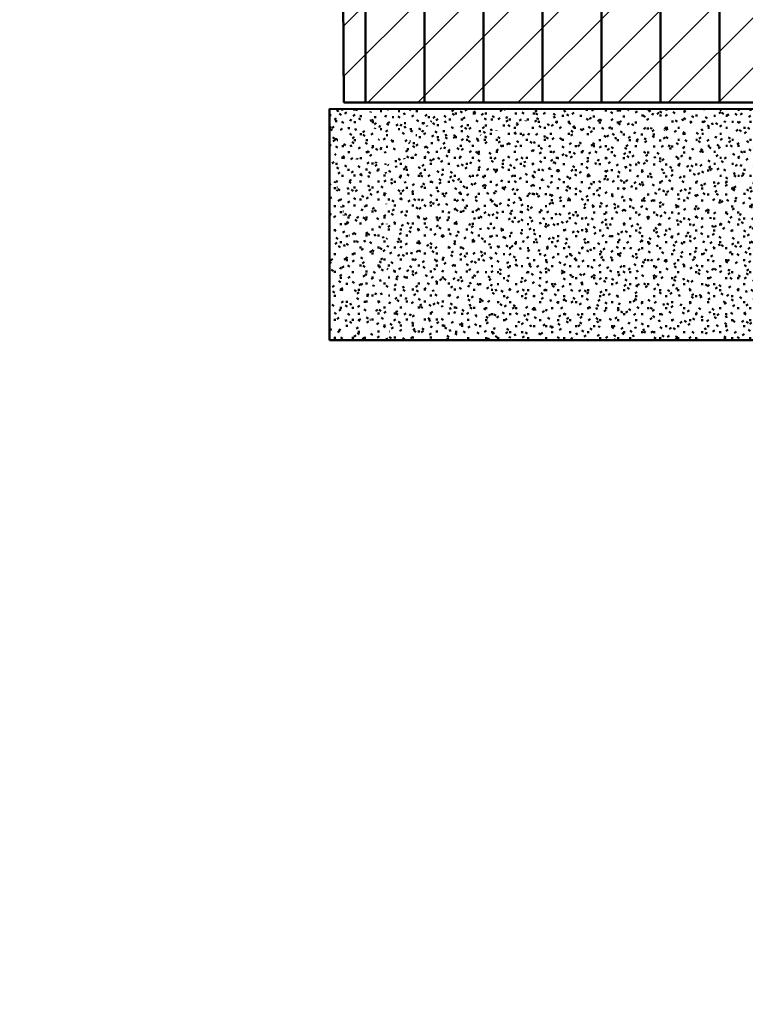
# Model space of a CAD drawing. Header units: millimetres. Extents: x -44271 to 51900, y -56710 to 25730.
# Tile 22 of 61: x -31428 to -25282, y -18305 to -9961. Entities that reach past the tile are written whole.
import ezdxf

# ---------------------------------------------------------------- set-up
doc = ezdxf.new("R2010")
doc.units = ezdxf.units.MM
doc.layers.add('A-DETL-GENF', color=92, linetype='Continuous', lineweight=9)
doc.layers.add('A-DETL-MBND', color=5, linetype='Continuous', lineweight=50)

msp = doc.modelspace()

# ---------------------------------------------------------------- hatches: boundary and pattern name
at = {"layer": 'A-DETL-GENF'}
h = msp.add_hatch(dxfattribs=at)
h.set_pattern_fill('FP_636', color=1, style=0, pattern_type=2)
h.set_pattern_definition([(45, (0, 0), (-212.132, 212.132), [])])
h.paths.add_polyline_path([(42520.1, -18305), (42520.1, -8417.9), (13484.7, -8417.9), (13484.7, -16810.3), (35379.8, -16810.3), (35379.8, -18305), (39878.2, -18305)])
h.paths.add_polyline_path([(-5202, -12689.3), (-1457.7, -12689.3), (-1457.7, -140.2), (-31427.5, -140.2), (-31427.5, -7843.1), (-28699.8, -7843.1), (-28683.4, -10661.2), (-19083.4, -10661.2), (-19083.4, -12689.3), (-8207.3, -12689.3)])
at = {"layer": 'A-DETL-MBND'}
h = msp.add_hatch(dxfattribs=at)
h.set_pattern_fill('FP_8', color=256, style=0, pattern_type=2)
h.set_pattern_definition([(90, (0, -1787.16), (-500, 3e-14), [])])
h.paths.add_polyline_path([(-1457.7, -10661.2), (-1457.7, -7643.1), (-1624.1, -7643.1), (-1624, -7582.5), (-1457.7, -7582.5), (-1457.7, -5799), (-6000, -5799), (-6000, -7843.1), (-16300, -7843.1), (-16300, -5799), (-21500, -5799), (-21500, -7843.1), (-28699.8, -7843.1), (-28683.4, -10661.2), (-18683.4, -10661.2), (-18683.4, -10650.2), (-11411.5, -10650.2), (-11411.5, -10661.2), (-2196.6, -10661.2)])
h = msp.add_hatch(dxfattribs=at)
h.set_pattern_fill('FP_444', color=256, style=0, pattern_type=2)
h.set_pattern_definition([(359.9882, (-4.84, -10.014), (203.189456, 50.747154), [16.763, -135.629, 16.763, -948.389]), (359.9882, (-4.84, -10.014), (203.189456, 50.747154), [-169.156, -135.629, 16.763, -288.022, -507.975]), (359.9882, (-4.84, -10.014), (203.189456, 50.747154), [-609.57, 16.763, -135.629, 16.763, -338.819]), (359.9882, (-4.84, -10.014), (203.189456, 50.747154), [-778.725, -84.832, 16.763, -237.224]), (120.001, (71.354, 15.365), (-145.586924, 150.57486), [16.763, -135.625, 16.763, -948.357]), (120.001, (71.354, 15.365), (-145.586924, 150.57486), [-169.15, -135.625, 16.763, -288.012, -507.958]), (120.001, (71.354, 15.365), (-145.586924, 150.57486), [-609.549, 16.763, -135.625, 16.763, -338.808]), (120.001, (71.354, 15.365), (-145.586924, 150.57486), [-778.699, -84.829, 16.763, -237.216]), (239.993, (96.75, 116.94), (-57.60301, -201.321695), [16.76, -135.601, 16.76, -948.188]), (239.993, (96.75, 116.94), (-57.60301, -201.321695), [-169.12, -135.601, 16.76, -287.961, -507.867]), (239.993, (96.75, 116.94), (-57.60301, -201.321695), [-609.441, 16.76, -135.601, 16.76, -338.747]), (239.993, (96.75, 116.94), (-57.60301, -201.321695), [-778.56, -84.814, 16.76, -237.174])])
h.paths.add_polyline_path([(-28531.4, -10717.6), (-28804.3, -10717.5), (-28804.3, -11064.8)])
h = msp.add_hatch(dxfattribs=at)
h.set_pattern_fill('FP_443', color=256, style=0, pattern_type=2)
h.set_pattern_definition([(0.05102, (-2.413, 5.31), (203.15873, 50.93093), [16.761, -135.609, 16.761, -948.245]), (0.05102, (-2.413, 5.31), (203.15873, 50.93093), [-169.13, -135.609, 16.761, -287.978, -507.897]), (0.05102, (-2.413, 5.31), (203.15873, 50.93093), [-609.477, 16.761, -135.609, 16.761, -338.768]), (0.05102, (-2.413, 5.31), (203.15873, 50.93093), [-778.607, -84.819, 16.761, -237.188]), (120.032, (73.77, 30.755), (-145.56419, 150.299865), [16.744, -135.477, 16.744, -947.325]), (120.032, (73.77, 30.755), (-145.56419, 150.299865), [-168.966, -135.477, 16.744, -287.699, -507.405]), (120.032, (73.77, 30.755), (-145.56419, 150.299865), [-608.886, 16.744, -135.477, 16.744, -338.439]), (120.032, (73.77, 30.755), (-145.56419, 150.299865), [-777.852, -84.737, 16.744, -236.958]), (239.993, (99.166, 132.28), (-57.596136, -201.229815), [16.757, -135.582, 16.757, -948.056]), (239.993, (99.166, 132.28), (-57.596136, -201.229815), [-169.096, -135.582, 16.757, -287.921, -507.797]), (239.993, (99.166, 132.28), (-57.596136, -201.229815), [-609.356, 16.757, -135.582, 16.757, -338.7]), (239.993, (99.166, 132.28), (-57.596136, -201.229815), [-778.452, -84.802, 16.757, -237.141])])
h.paths.add_polyline_path([(-28331.9, -11193.6), (-28458, -10717.6), (-28531.4, -10717.6), (-28804.3, -11064.8), (-28804.3, -11086.3), (-28413.4, -11175.1)])
h = msp.add_hatch(dxfattribs=at)
h.set_pattern_fill('FP_445', color=256, style=0, pattern_type=2)
h.set_pattern_definition([(359.90335, (-42, -81.935), (203.11226, 50.37345), [16.757, -135.578, -964.784]), (359.90335, (-42, -81.935), (203.11226, 50.37345), [-152.334, 16.757, -135.578, -812.45]), (359.90335, (-42, -81.935), (203.11226, 50.37345), [-304.669, 16.757, -287.912, -507.781]), (359.90335, (-42, -81.935), (203.11226, 50.37345), [-609.337, 16.757, -135.578, -355.447]), (359.90335, (-42, -81.935), (203.11226, 50.37345), [-761.672, 16.757, -84.799, -253.891]), (359.90335, (-42, -81.935), (203.11226, 50.37345), [-863.228, 16.757, -237.134]), (120.006, (34.17, -56.705), (-145.53177, 150.57387), [16.754, -135.553, 16.754, -947.855]), (120.006, (34.17, -56.705), (-145.53177, 150.57387), [-169.06, -135.553, 16.754, -287.859, -507.689]), (120.006, (34.17, -56.705), (-145.53177, 150.57387), [-609.226, 16.754, -135.553, 16.754, -338.628]), (120.006, (34.17, -56.705), (-145.53177, 150.57387), [-778.287, -84.784, 16.754, -237.091]), (239.946, (59.56, 44.685), (-57.57932, -200.94806), [16.729, -135.355, 16.729, -946.47]), (239.946, (59.56, 44.685), (-57.57932, -200.94806), [-168.813, -135.355, 16.729, -287.439, -506.947]), (239.946, (59.56, 44.685), (-57.57932, -200.94806), [-608.336, 16.729, -135.355, 16.729, -338.134]), (239.946, (59.56, 44.685), (-57.57932, -200.94806), [-777.15, -84.66, 16.729, -236.744])])
h.paths.add_polyline_path([(-28331.9, -11193.6), (-27832.7, -10717.9), (-28458, -10717.6), (-28346.2, -11139.6)])
h = msp.add_hatch(dxfattribs=at)
h.set_pattern_fill('FP_446', color=256, style=0, pattern_type=2)
h.set_pattern_definition([(359.97458, (-5.54, -84.835), (203.19744, 50.53685), [16.764, -135.634, -965.186]), (359.97458, (-5.54, -84.835), (203.19744, 50.53685), [-152.398, 16.764, -135.634, -812.788]), (359.97458, (-5.54, -84.835), (203.19744, 50.53685), [-304.796, 16.764, -288.032, -507.993]), (359.97458, (-5.54, -84.835), (203.19744, 50.53685), [-609.591, 16.764, -135.634, -355.595]), (359.97458, (-5.54, -84.835), (203.19744, 50.53685), [-761.989, 16.764, -84.835, -253.996]), (359.97458, (-5.54, -84.835), (203.19744, 50.53685), [-863.588, 16.764, -237.233]), (120.078, (70.657, -59.556), (-145.59184, 150.12817), [16.724, -135.316, 16.724, -946.196]), (120.078, (70.657, -59.556), (-145.59184, 150.12817), [-168.764, -135.316, 16.724, -287.356, -506.8]), (120.078, (70.657, -59.556), (-145.59184, 150.12817), [-608.16, 16.724, -135.316, 16.724, -338.036]), (120.078, (70.657, -59.556), (-145.59184, 150.12817), [-776.925, -84.636, 16.724, -236.676]), (239.909, (96.056, 41.69), (-57.60613, -200.66537), [16.718, -135.264, 16.718, -945.832]), (239.909, (96.056, 41.69), (-57.60613, -200.66537), [-168.699, -135.264, 16.718, -287.245, -506.605]), (239.909, (96.056, 41.69), (-57.60613, -200.66537), [-607.926, 16.718, -135.264, 16.718, -337.906]), (239.909, (96.056, 41.69), (-57.60613, -200.66537), [-776.626, -84.603, 16.718, -236.585])])
h.paths.add_polyline_path([(-28331.9, -11193.6), (-26818.5, -10718.3), (-27833.3, -10718.4), (-28293.2, -11156.7)])
h = msp.add_hatch(dxfattribs=at)
h.set_pattern_fill('FP_447', color=256, style=0, pattern_type=2)
h.set_pattern_definition([(359.95918, (-18.79, -32.27), (203.15812, 50.624274), [16.761, -135.608, -965]), (359.95918, (-18.79, -32.27), (203.15812, 50.624274), [-152.368, 16.761, -135.608, -812.632]), (359.95918, (-18.79, -32.27), (203.15812, 50.624274), [-304.737, 16.761, -287.976, -507.895]), (359.95918, (-18.79, -32.27), (203.15812, 50.624274), [-609.474, 16.761, -135.608, -355.526]), (359.95918, (-18.79, -32.27), (203.15812, 50.624274), [-761.842, 16.761, -84.818, -253.947]), (359.95918, (-18.79, -32.27), (203.15812, 50.624274), [-863.421, 16.761, -237.187]), (120, (57.395, -6.937), (-145.56474, 150.58753), [16.761, -135.609, 16.761, -948.244]), (120, (57.395, -6.937), (-145.56474, 150.58753), [-169.13, -135.609, 16.761, -287.978, -507.897]), (120, (57.395, -6.937), (-145.56474, 150.58753), [-609.477, 16.761, -135.609, 16.761, -338.767]), (120, (57.395, -6.937), (-145.56474, 150.58753), [-778.606, -84.819, 16.761, -237.188]), (239.98, (82.79, 94.58), (-57.59315, -201.21251), [16.75, -135.525, 16.75, -135.525, -812.134]), (239.98, (82.79, 94.58), (-57.59315, -201.21251), [-304.55, 16.75, -287.8, 16.75, -135.525, -355.309]), (239.98, (82.79, 94.58), (-57.59315, -201.21251), [-761.376, 16.75, -84.767, 16.75, -237.042])])
h.paths.add_polyline_path([(-27920.3, -12677.3), (-26585.1, -10718.4), (-26818.5, -10718.3), (-28331.9, -11193.6), (-28293.2, -12677.3)])
h = msp.add_hatch(dxfattribs=at)
h.set_pattern_fill('FP_452', color=256, style=0, pattern_type=2)
h.set_pattern_definition([(359.9816, (-4.913, -29.43), (203.19429, 50.68575), [16.764, -135.632, 16.764, -948.411]), (359.9816, (-4.913, -29.43), (203.19429, 50.68575), [-169.159, -135.632, 16.764, -288.028, -507.986]), (359.9816, (-4.913, -29.43), (203.19429, 50.68575), [-609.584, 16.764, -135.632, 16.764, -338.827]), (359.9816, (-4.913, -29.43), (203.19429, 50.68575), [-778.743, -84.834, 16.764, -237.23]), (120.019, (71.285, -4.08), (-145.59168, 150.47747), [16.754, -135.556, 16.754, -947.877]), (120.019, (71.285, -4.08), (-145.59168, 150.47747), [-169.064, -135.556, 16.754, -287.866, -507.701]), (120.019, (71.285, -4.08), (-145.59168, 150.47747), [-609.241, 16.754, -135.556, 16.754, -338.636]), (120.019, (71.285, -4.08), (-145.59168, 150.47747), [-778.305, -84.786, 16.754, -237.096]), (239.972, (96.684, 97.413), (-57.60492, -201.164236), [16.749, -135.518, 16.749, -947.613]), (239.972, (96.684, 97.413), (-57.60492, -201.164236), [-169.017, -135.518, 16.749, -287.786, -507.559]), (239.972, (96.684, 97.413), (-57.60492, -201.164236), [-609.071, 16.749, -135.518, 16.749, -338.542]), (239.972, (96.684, 97.413), (-57.60492, -201.164236), [-778.089, -84.762, 16.749, -237.03])])
h.paths.add_polyline_path([(-27920.3, -12677.3), (-27757.9, -12677.3), (-25982.1, -10883.6), (-26326.3, -10718.5), (-26585.1, -10718.4)])
h = msp.add_hatch(dxfattribs=at)
h.set_pattern_fill('FP_451', color=256, style=0, pattern_type=2)
h.set_pattern_definition([(0.00412, (0.51, -3.336), (203.19935, 50.80261), [16.764, -135.635, 16.764, -948.431]), (0.00412, (0.51, -3.336), (203.19935, 50.80261), [-169.163, -135.635, 16.764, -288.034, -507.997]), (0.00412, (0.51, -3.336), (203.19935, 50.80261), [-609.597, 16.764, -135.635, 16.764, -338.834]), (0.00412, (0.51, -3.336), (203.19935, 50.80261), [-778.76, -84.836, 16.764, -237.235]), (120.007, (76.71, 22.063), (-145.59375, 150.53013), [16.76, -135.608, 16.76, -948.238]), (120.007, (76.71, 22.063), (-145.59375, 150.53013), [-169.129, -135.608, 16.76, -287.976, -507.894]), (120.007, (76.71, 22.063), (-145.59375, 150.53013), [-609.473, 16.76, -135.608, 16.76, -338.765]), (120.007, (76.71, 22.063), (-145.59375, 150.53013), [-778.601, -84.818, 16.76, -237.186]), (239.995, (102.11, 123.64), (-57.60681, -201.33246), [16.762, -135.616, -965.058]), (239.995, (102.11, 123.64), (-57.60681, -201.33246), [-152.378, 16.762, -135.616, -812.681]), (239.995, (102.11, 123.64), (-57.60681, -201.33246), [-304.755, 16.762, -287.994, -507.925]), (239.995, (102.11, 123.64), (-57.60681, -201.33246), [-609.51, 16.762, -135.616, -355.548]), (239.995, (102.11, 123.64), (-57.60681, -201.33246), [-761.888, 16.762, -84.824, -253.963]), (239.995, (102.11, 123.64), (-57.60681, -201.33246), [-863.473, 16.762, -237.201])])
h.paths.add_polyline_path([(-25982.1, -10883.6), (-25517.6, -10718.9), (-26326.3, -10718.5), (-26239.4, -10760.3)])
h = msp.add_hatch(dxfattribs=at)
h.set_pattern_fill('FP_454', color=256, style=0, pattern_type=2)
h.set_pattern_definition([(0.01425, (1.29, -5.78), (203.19437, 50.82254), [16.764, -135.632, 16.764, -948.41]), (0.01425, (1.29, -5.78), (203.19437, 50.82254), [-169.159, -135.632, 16.764, -288.028, -507.986]), (0.01425, (1.29, -5.78), (203.19437, 50.82254), [-609.583, 16.764, -135.632, 16.764, -338.827]), (0.01425, (1.29, -5.78), (203.19437, 50.82254), [-778.742, -84.834, 16.764, -237.229]), (120.017, (77.49, 19.625), (-145.59064, 150.45586), [16.755, -135.564, 16.755, -947.931]), (120.017, (77.49, 19.625), (-145.59064, 150.45586), [-169.074, -135.564, 16.755, -287.883, -507.73]), (120.017, (77.49, 19.625), (-145.59064, 150.45586), [-609.275, 16.755, -135.564, 16.755, -338.656]), (120.017, (77.49, 19.625), (-145.59064, 150.45586), [-778.349, -84.791, 16.755, -237.11]), (239.99, (102.89, 121.175), (-57.60616, -201.277905), [16.759, -135.593, 16.759, -948.135]), (239.99, (102.89, 121.175), (-57.60616, -201.277905), [-169.11, -135.593, 16.759, -287.945, -507.839]), (239.99, (102.89, 121.175), (-57.60616, -201.277905), [-609.407, 16.759, -135.593, 16.759, -338.729]), (239.99, (102.89, 121.175), (-57.60616, -201.277905), [-778.517, -84.809, 16.759, -237.161])])
h.paths.add_polyline_path([(-23723.3, -12677.3), (-25154.5, -10719.1), (-25518, -10719.1), (-25982.1, -10883.6), (-23863.2, -12677.3)])
h = msp.add_hatch(dxfattribs=at)
h.set_pattern_fill('FP_448', color=256, style=0, pattern_type=2)
h.set_pattern_definition([(359.9889, (-2.564, -29.26), (203.19783, 50.704635), [16.764, -135.635, 16.764, -948.428]), (359.9889, (-2.564, -29.26), (203.19783, 50.704635), [-169.163, -135.635, 16.764, -288.034, -507.996]), (359.9889, (-2.564, -29.26), (203.19783, 50.704635), [-609.595, 16.764, -135.635, 16.764, -338.833]), (359.9889, (-2.564, -29.26), (203.19783, 50.704635), [-778.757, -84.835, 16.764, -237.234]), (120.024, (73.635, -3.905), (-145.591165, 150.43915), [16.751, -135.535, 16.751, -947.727]), (120.024, (73.635, -3.905), (-145.591165, 150.43915), [-169.038, -135.535, 16.751, -287.821, -507.62]), (120.024, (73.635, -3.905), (-145.591165, 150.43915), [-609.144, 16.751, -135.535, 16.751, -338.583]), (120.024, (73.635, -3.905), (-145.591165, 150.43915), [-778.182, -84.773, 16.751, -237.059]), (239.97, (99.035, 97.577), (-57.6054, -201.14291), [16.749, -135.512, 16.749, -947.568]), (239.97, (99.035, 97.577), (-57.6054, -201.14291), [-169.009, -135.512, 16.749, -287.772, -507.535]), (239.97, (99.035, 97.577), (-57.6054, -201.14291), [-609.042, 16.749, -135.512, 16.749, -338.526]), (239.97, (99.035, 97.577), (-57.6054, -201.14291), [-778.051, -84.758, 16.749, -237.019])])
h.paths.add_polyline_path([(-23863.2, -12677.3), (-25982.1, -10883.6), (-27757.9, -12677.3), (-24755.3, -12677.3)])
h = msp.add_hatch(dxfattribs=at)
h.set_pattern_fill('FP_442', color=256, style=0, pattern_type=2)
h.set_pattern_definition([(0.04363, (-6.83, 10.285), (203.14828, 50.92571), [16.76, -135.602, 16.76, -948.197]), (0.04363, (-6.83, 10.285), (203.14828, 50.92571), [-169.121, -135.602, 16.76, -287.963, -507.872]), (0.04363, (-6.83, 10.285), (203.14828, 50.92571), [-609.446, 16.76, -135.602, 16.76, -338.75]), (0.04363, (-6.83, 10.285), (203.14828, 50.92571), [-778.567, -84.815, 16.76, -237.176]), (120.019, (69.35, 35.73), (-145.55797, 150.379145), [16.75, -135.524, 16.75, -947.655]), (120.019, (69.35, 35.73), (-145.55797, 150.379145), [-169.025, -135.524, 16.75, -287.799, -507.582]), (120.019, (69.35, 35.73), (-145.55797, 150.379145), [-609.098, 16.75, -135.524, 16.75, -338.557]), (120.019, (69.35, 35.73), (-145.55797, 150.379145), [-778.123, -84.766, 16.75, -237.041]), (240.003, (94.744, 137.29), (-57.591314, -201.304354), [16.761, -135.614, -965.042]), (240.003, (94.744, 137.29), (-57.591314, -201.304354), [-152.375, 16.761, -135.614, -812.667]), (240.003, (94.744, 137.29), (-57.591314, -201.304354), [-304.75, 16.761, -287.989, -507.917]), (240.003, (94.744, 137.29), (-57.591314, -201.304354), [-609.5, 16.761, -135.614, -355.542]), (240.003, (94.744, 137.29), (-57.591314, -201.304354), [-761.875, 16.761, -84.822, -253.958]), (240.003, (94.744, 137.29), (-57.591314, -201.304354), [-863.459, 16.761, -237.197])])
h.paths.add_polyline_path([(-28293.2, -12677.3), (-28331.9, -11193.6), (-28804.3, -11086.3), (-28804.3, -11139.6), (-28413.4, -12677.3), (-28331.9, -12677.3)])
h = msp.add_hatch(dxfattribs=at)
h.set_pattern_fill('FP_510', color=256, style=0, pattern_type=2)
h.set_pattern_definition([(359.95151, (-19.244, -44.85), (203.16288, 50.57808), [16.761, -135.611, 16.761, -948.264]), (359.95151, (-19.244, -44.85), (203.16288, 50.57808), [-169.133, -135.611, 16.761, -287.984, -507.908]), (359.95151, (-19.244, -44.85), (203.16288, 50.57808), [-609.49, 16.761, -135.611, 16.761, -338.775]), (359.95151, (-19.244, -44.85), (203.16288, 50.57808), [-778.623, -84.821, 16.761, -237.193]), (120.008, (56.94, -19.54), (-145.5682, 150.55079), [16.757, -135.579, 16.757, -948.039]), (120.008, (56.94, -19.54), (-145.5682, 150.55079), [-169.093, -135.579, 16.757, -287.915, -507.787]), (120.008, (56.94, -19.54), (-145.5682, 150.55079), [-609.345, 16.757, -135.579, 16.757, -338.694]), (120.008, (56.94, -19.54), (-145.5682, 150.55079), [-778.438, -84.8, 16.757, -237.137]), (239.968, (82.337, 81.94), (-57.59512, -201.12895), [16.745, -135.48, 16.745, -947.344]), (239.968, (82.337, 81.94), (-57.59512, -201.12895), [-168.969, -135.48, 16.745, -287.704, -507.415]), (239.968, (82.337, 81.94), (-57.59512, -201.12895), [-608.898, 16.745, -135.48, 16.745, -338.446]), (239.968, (82.337, 81.94), (-57.59512, -201.12895), [-777.867, -84.738, 16.745, -236.963])])
h.paths.add_polyline_path([(-28413.4, -12677.3), (-28804.3, -11139.6), (-28804.3, -12677.3)])

# ---------------------------------------------------------------- linework, layer by layer
for p, q in [((-28683.4, -10661.2), (-28699.8, -7843.1)), ((-18683.4, -10661.2), (-28683.4, -10661.2)), ((-19083.4, -10721.7), (-28804.3, -10717.5)), ((-28804.3, -10717.5), (-28804.3, -12677.3)), ((-28804.3, -12677.3), (-21471.6, -12677.3))]:
    msp.add_line(p, q, dxfattribs=at)

doc.saveas('drawing.dxf')
